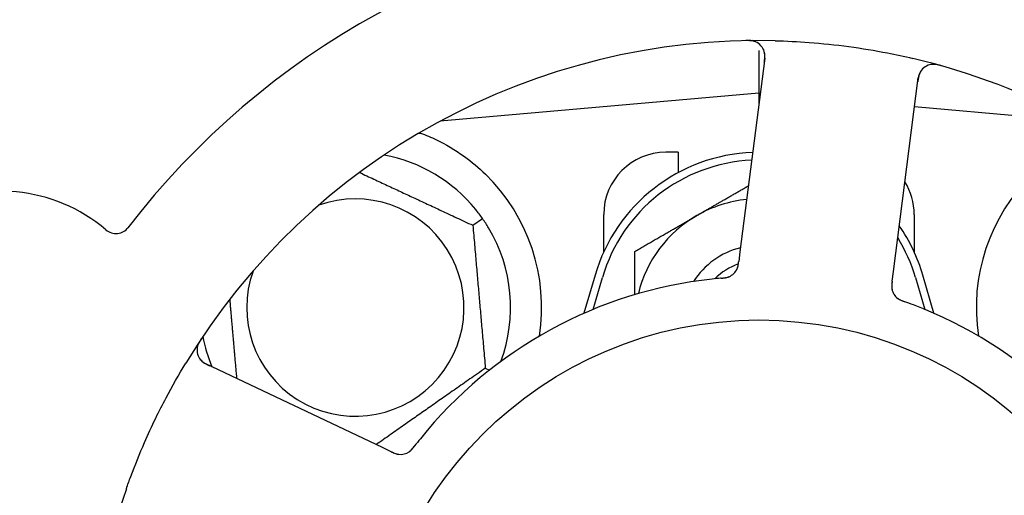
# Model space of a CAD drawing. Header units: inches. Extents: x 24 to 1128, y -69 to 748.
# Tile 66 of 256: x 142.913 to 144.895, y 224.536 to 225.494. Entities that reach past the tile are written whole.
import ezdxf

# ---------------------------------------------------------------- set-up
doc = ezdxf.new("R2010")
doc.units = ezdxf.units.IN
doc.header["$LTSCALE"] = 32
doc.header["$MEASUREMENT"] = 0
doc.layers.add('Dimension (ANSI)', color=7, linetype='Continuous', lineweight=25)
doc.layers.add('Visible (ANSI)', color=7, linetype='Continuous', lineweight=30)
doc.styles.add('Note Text (ANSI)', font='tahoma.ttf')
doc.dimstyles.new('SB Fraction-16 (ANSI)', dxfattribs={"dimscale": 32, "dimtxt": 0.125, "dimasz": 0.098425, "dimexe": 0.125, "dimexo": 0.0625, "dimgap": 0.031496, "dimtad": 0, "dimtih": 1, "dimtoh": 1, "dimdec": 4, "dimrnd": 1e-08, "dimzin": 0, "dimdsep": 46, "dimlunit": 5, "dimtxsty": 'Note Text (ANSI)', "dimcen": 0.09, "dimdle": 0.393701, "dimclrd": 256, "dimclre": 256, "dimclrt": 256, "dimadec": 0, "dimazin": 3, "dimtfac": 0.96, "dimtofl": 0, "dimtmove": 0, "dimatfit": 3, "dimfxl": 1, "dimfrac": 2, "dimtolj": 1, "dimtzin": 12, "dimlwd": -1, "dimlwe": -1, "dimarcsym": 0})

# ---------------------------------------------------------------- blocks, each defined once
blk = doc.blocks.new('*D15')
at = {"layer": 'Defpoints', "color": 0, "transparency": 16777216}
for p in [(152.2904, 475.4837), (60.9568, 155.772), (120.1654, 155.772)]:
    blk.add_point(p, dxfattribs=at)
at = {"layer": 'Dimension (ANSI)', "transparency": 16777216}
for p, q in [((150.2904, 475.4837), (56.9568, 475.4837)), ((60.9568, 472.3341), (60.9568, 338.1609)), ((60.9568, 158.9216), (60.9568, 331.0948)), ((118.1654, 155.772), (56.9568, 155.772))]:
    blk.add_line(p, q, dxfattribs=at)
for points in [[(60.4319, 472.3341), (61.4817, 472.3341), (60.9568, 475.4837)], [(60.4319, 158.9216), (61.4817, 158.9216), (60.9568, 155.772)]]:
    blk.add_solid(points, dxfattribs=at)
at = {"layer": 'Dimension (ANSI)', "transparency": 16777216, "insert": (48.754, 337.153), "char_height": 4, "attachment_point": 1, "style": 'Note Text (ANSI)'}
blk.add_mtext('\\A1;319 11/16', dxfattribs=at)

msp = doc.modelspace()

# ---------------------------------------------------------------- linework, layer by layer
at = {"layer": 'Visible (ANSI)'}
for p, q in [((144.40111, 225.43144), (144.40111, 225.34545)), ((144.41287, 225.41633), (144.36282, 225.02652)), ((144.67179, 224.98685), (144.72184, 225.37666)), ((144.40111, 225.34545), (143.75912, 225.28928)), ((144.40111, 225.34545), (144.40111, 225.32469)), ((144.40374, 225.34522), (144.40111, 225.34545)), ((145.04309, 225.28928), (144.71431, 225.31805)), ((143.76236, 225.29103), (143.76236, 225.28957)), ((144.23861, 225.2267), (144.21361, 225.2267)), ((144.23861, 225.2267), (144.23861, 225.18587)), ((143.82508, 225.07978), (143.84459, 225.09344)), ((144.08861, 225.02616), (144.08861, 225.1017)), ((144.71361, 225.1017), (144.71361, 225.02616)), ((144.36282, 225.02652), (144.36029, 225.00679)), ((144.07111, 224.9792), (144.04878, 224.90263)), ((144.06736, 224.91055), (144.08611, 224.97483)), ((144.66926, 224.96714), (144.67179, 224.98685)), ((144.71611, 224.97483), (144.73486, 224.91055)), ((144.75344, 224.90263), (144.73111, 224.9792)), ((143.64293, 224.63266), (143.28766, 224.80072)), ((143.85024, 224.7922), (143.85866, 224.78827)), ((143.66089, 224.62416), (143.64293, 224.63266))]:
    msp.add_line(p, q, dxfattribs=at)
msp.add_circle((144.40111, 224.1017), 0.7875, dxfattribs=at)
for centre, radius, start, end in [((144.40111, 224.1017), 1.6, 94.81714, 142.5497), ((144.40111, 224.1017), 1.35, 88.62287, 148.74397), ((144.38188, 225.42031), 0.03125, 352.68342, 90.83549), ((144.40111, 224.1017), 1.35, 16.62287, 76.74397), ((144.75283, 225.37268), 0.03125, 74.53135, 172.68342), ((143.58861, 224.9142), 0.3125, 39.15807, 79.28378), ((144.40111, 224.88295), 0.34375, 92.10255, 163.7398), ((144.40111, 224.88295), 0.32812, 92.55546, 163.7398), ((144.21361, 225.1017), 0.125, 90, 180), ((143.58861, 224.9142), 0.375, 351.21293, 45.72238), ((145.21361, 224.9142), 0.375, 134.27762, 188.78707), ((144.58861, 225.1017), 0.125, 0, 31.69426), ((142.87568, 224.82331), 0.325, 49.56477, 259.80207), ((143.58861, 224.9142), 0.21875, 160.34111, 109.65889), ((144.40111, 224.88295), 0.25, 95.68783, 120), ((144.40111, 224.88295), 0.25, 120, 166.26096), ((143.10674, 225.09447), 0.03125, 229.56477, 322.51231), ((143.58861, 224.9142), 0.3125, 339.72028, 30.84193), ((144.40111, 224.88295), 0.34375, 16.2602, 34.73634), ((144.40111, 224.88295), 0.32812, 16.2602, 31.61609), ((144.40111, 224.88295), 0.15607, 103.81163, 147.53073), ((144.40111, 224.88295), 0.126, 109.2275, 134.92348), ((144.32856, 225.00504), 0.03125, 293.46904, 335.46837), ((144.40111, 224.1017), 0.875, 96.19111, 141.17573), ((144.69951, 224.95741), 0.03125, 190.67765, 232.13682), ((144.40111, 224.1017), 0.875, 24.19111, 69.17573), ((143.58861, 224.9142), 0.3125, 190.71622, 202.42184), ((143.30102, 224.82897), 0.03125, 146.53135, 244.68342), ((143.67949, 224.64993), 0.03125, 262.67765, 304.13682), ((144.40111, 224.1017), 1.35, 160.62287, 220.74397)]:
    msp.add_arc(centre, radius, start, end, dxfattribs=at)
for points, knots in [([(144.39506, 225.44865), (144.3948, 225.44876), (144.39446, 225.4489), (144.39335, 225.44935), (144.39246, 225.44966), (144.39045, 225.45023), (144.38922, 225.45052), (144.38705, 225.45088), (144.38635, 225.45097), (144.3846, 225.45118), (144.38351, 225.45128), (144.38118, 225.45142), (144.37992, 225.45146), (144.37795, 225.45148), (144.37722, 225.45148), (144.37576, 225.45146), (144.37505, 225.45145), (144.37433, 225.45144)], [0.051298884, 0.051298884, 0.051298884, 0.051298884, 0.057269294, 0.057269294, 0.069785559, 0.069785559, 0.08363266, 0.08363266, 0.08945843, 0.08945843, 0.097820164, 0.097820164, 0.107290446, 0.107290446, 0.113094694, 0.113094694, 0.118968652, 0.118968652, 0.118968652, 0.118968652]), ([(144.43355, 225.45131), (144.45647, 225.45076), (144.47924, 225.44963), (144.52858, 225.44594), (144.55545, 225.44312), (144.6084, 225.43595), (144.63417, 225.43169), (144.67677, 225.42337), (144.69373, 225.41972), (144.71067, 225.41573)], [-0.73118965, -0.73118965, -0.73118965, -0.73118965, -0.55244576, -0.55244576, -0.34137939, -0.34137939, -0.13566771, -0.13566771, 0, 0, 0, 0]), ([(144.41184, 225.40829), (144.41196, 225.40922), (144.41208, 225.41017), (144.41252, 225.41383), (144.41276, 225.41654), (144.41287, 225.42109), (144.41278, 225.42304), (144.41243, 225.42621), (144.41217, 225.42763), (144.4116, 225.42984), (144.41135, 225.43066), (144.41105, 225.43151), (144.41098, 225.43169), (144.41092, 225.43184)], [0, 0, 0, 0, 0.007248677, 0.007248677, 0.028564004, 0.028564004, 0.047482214, 0.047482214, 0.065361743, 0.065361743, 0.076705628, 0.076705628, 0.079955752, 0.079955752, 0.079955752, 0.079955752]), ([(144.72759, 225.3911), (144.72742, 225.39086), (144.72721, 225.39056), (144.72624, 225.38905), (144.7254, 225.38751), (144.72415, 225.38459), (144.72364, 225.38317), (144.72257, 225.37944), (144.72205, 225.37705), (144.72147, 225.37353), (144.72132, 225.3725), (144.72105, 225.37051), (144.72093, 225.36955), (144.7208, 225.3686)], [0.058736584, 0.058736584, 0.058736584, 0.058736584, 0.064782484, 0.064782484, 0.086145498, 0.086145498, 0.103238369, 0.103238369, 0.123434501, 0.123434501, 0.131598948, 0.131598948, 0.13893919, 0.13893919, 0.13893919, 0.13893919]), ([(144.76798, 225.4009), (144.76737, 225.40107), (144.76677, 225.40124), (144.76516, 225.40168), (144.76412, 225.40195), (144.76218, 225.40242), (144.76127, 225.40262), (144.75895, 225.40309), (144.7575, 225.40332), (144.75497, 225.40363), (144.75384, 225.40372), (144.75191, 225.40379), (144.75108, 225.40378), (144.74942, 225.40371), (144.74863, 225.40363), (144.74774, 225.40351), (144.74755, 225.40348), (144.74739, 225.40345)], [0, 0, 0, 0, 0.005149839, 0.005149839, 0.013554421, 0.013554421, 0.020527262, 0.020527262, 0.031641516, 0.031641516, 0.041623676, 0.041623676, 0.051235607, 0.051235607, 0.06373445, 0.06373445, 0.067355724, 0.067355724, 0.067355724, 0.067355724]), ([(143.71971, 225.26554), (143.73051, 225.26151), (143.74154, 225.25679), (143.76965, 225.24321), (143.78928, 225.23184), (143.82301, 225.2075), (143.83742, 225.19535), (143.85041, 225.18269)], [1.39731378, 1.39731378, 1.39731378, 1.39731378, 1.49356897, 1.49356897, 1.66386875, 1.66386875, 1.79881771, 1.79881771, 1.79881771, 1.79881771]), ([(144.35643, 224.99092), (144.35647, 224.991), (144.35652, 224.99109), (144.35665, 224.99136), (144.35674, 224.99157), (144.35716, 224.99248), (144.35751, 224.99335), (144.35824, 224.9955), (144.35862, 224.99688), (144.35925, 224.99973), (144.35951, 225.00122), (144.35984, 225.00338), (144.35993, 225.00405), (144.36007, 225.00507), (144.36011, 225.00541), (144.3602, 225.00608), (144.36024, 225.00641), (144.36028, 225.00674)], [0.038929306, 0.038929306, 0.038929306, 0.038929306, 0.040726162, 0.040726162, 0.043941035, 0.043941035, 0.054249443, 0.054249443, 0.066768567, 0.066768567, 0.078206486, 0.078206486, 0.083402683, 0.083402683, 0.086046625, 0.086046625, 0.088630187, 0.088630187, 0.088630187, 0.088630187]), ([(144.35679, 224.99164), (144.35679, 224.99164), (144.3568, 224.99165), (144.35683, 224.99171), (144.35692, 224.99192), (144.3572, 224.99255), (144.35741, 224.99305), (144.35785, 224.99418), (144.35806, 224.99482), (144.35831, 224.99563), (144.35837, 224.99584), (144.3588, 224.99737), (144.35919, 224.99916), (144.35966, 225.00207), (144.35978, 225.00294), (144.35997, 225.00431), (144.36003, 225.00478), (144.36016, 225.00574), (144.36022, 225.00625), (144.36028, 225.00674)], [0.028019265, 0.028019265, 0.028019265, 0.028019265, 0.028672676, 0.028672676, 0.033062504, 0.033062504, 0.040781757, 0.040781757, 0.051074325, 0.051074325, 0.054504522, 0.054504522, 0.075062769, 0.075062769, 0.083066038, 0.083066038, 0.087153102, 0.087153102, 0.091266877, 0.091266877, 0.091266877, 0.091266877]), ([(144.32516, 224.9734), (144.32468, 224.97336), (144.32417, 224.97331), (144.32363, 224.97326), (144.31875, 224.97283), (144.31209, 224.97218), (144.30674, 224.9716)], [0.48080563, 0.48080563, 0.48080563, 0.48080563, 0.5329828, 0.5329828, 0.5329828, 1, 1, 1, 1]), ([(144.3252, 224.9734), (144.32549, 224.97343), (144.32579, 224.97345), (144.3266, 224.97353), (144.32711, 224.97357), (144.32869, 224.97372), (144.32978, 224.97384), (144.33203, 224.97412), (144.33322, 224.9743), (144.33555, 224.97472), (144.33664, 224.97497), (144.33878, 224.97555), (144.33972, 224.97588), (144.34088, 224.97633), (144.34119, 224.97646), (144.34143, 224.97656)], [0.001596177, 0.001596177, 0.001596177, 0.001596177, 0.00393777, 0.00393777, 0.007842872, 0.007842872, 0.016055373, 0.016055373, 0.025513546, 0.025513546, 0.037191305, 0.037191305, 0.054193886, 0.054193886, 0.06155888, 0.06155888, 0.06155888, 0.06155888]), ([(144.3252, 224.9734), (144.32574, 224.97345), (144.32629, 224.9735), (144.32737, 224.97359), (144.32791, 224.97364), (144.32972, 224.97382), (144.33099, 224.97396), (144.33304, 224.97425), (144.33388, 224.97438), (144.33579, 224.97474), (144.33678, 224.97497), (144.33851, 224.97545), (144.33928, 224.97571), (144.34049, 224.97616), (144.34098, 224.97637), (144.34127, 224.97649), (144.34131, 224.97651), (144.34133, 224.97652), (144.34133, 224.97652), (144.34133, 224.97652)], [0, 0, 0, 0, 0.004180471, 0.004180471, 0.008305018, 0.008305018, 0.018114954, 0.018114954, 0.025612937, 0.025612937, 0.036850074, 0.036850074, 0.047489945, 0.047489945, 0.056089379, 0.056089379, 0.058286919, 0.058286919, 0.058652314, 0.058652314, 0.058652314, 0.058652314]), ([(144.66926, 224.96714), (144.66919, 224.96662), (144.66912, 224.96609), (144.66899, 224.96506), (144.66893, 224.96456), (144.6688, 224.96343), (144.66873, 224.96281), (144.66849, 224.96059), (144.66839, 224.95917), (144.66832, 224.95693), (144.66833, 224.95596), (144.66845, 224.9542), (144.66853, 224.95343), (144.66871, 224.95217), (144.66881, 224.95162), (144.66887, 224.95129), (144.66888, 224.95125), (144.66888, 224.95125), (144.66888, 224.95125), (144.66888, 224.95125)], [0, 0, 0, 0, 0.004355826, 0.004355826, 0.008687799, 0.008687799, 0.014307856, 0.014307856, 0.029588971, 0.029588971, 0.043844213, 0.043844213, 0.054171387, 0.054171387, 0.06195455, 0.06195455, 0.063871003, 0.063871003, 0.063878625, 0.063878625, 0.063878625, 0.063878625]), ([(144.66925, 224.9671), (144.66921, 224.9668), (144.66918, 224.96651), (144.66897, 224.96489), (144.6688, 224.96352), (144.66853, 224.96066), (144.66843, 224.95914), (144.66837, 224.95644), (144.66841, 224.95522), (144.6686, 224.95296), (144.66876, 224.95188), (144.66894, 224.95098), (144.66896, 224.95085), (144.66899, 224.95073)], [0, 0, 0, 0, 0.002309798, 0.002309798, 0.012623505, 0.012623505, 0.02433842, 0.02433842, 0.035397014, 0.035397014, 0.047442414, 0.047442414, 0.049661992, 0.049661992, 0.049661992, 0.049661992]), ([(144.67974, 224.93321), (144.67993, 224.93307), (144.68016, 224.93288), (144.68087, 224.93236), (144.68139, 224.93199), (144.68253, 224.93127), (144.68313, 224.9309), (144.68437, 224.93023), (144.68499, 224.92991), (144.6865, 224.92918), (144.68744, 224.92876), (144.68884, 224.92817), (144.68927, 224.928), (144.69081, 224.92739), (144.69198, 224.92696), (144.6935, 224.92641), (144.69388, 224.92627), (144.69442, 224.92608), (144.69459, 224.92602), (144.69475, 224.92596)], [0.044252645, 0.044252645, 0.044252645, 0.044252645, 0.05067159, 0.05067159, 0.061250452, 0.061250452, 0.07105005, 0.07105005, 0.078610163, 0.078610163, 0.087196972, 0.087196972, 0.090753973, 0.090753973, 0.100050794, 0.100050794, 0.103147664, 0.103147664, 0.104517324, 0.104517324, 0.104517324, 0.104517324]), ([(144.68003, 224.93298), (144.68003, 224.93298), (144.68006, 224.93296), (144.68017, 224.93287), (144.68028, 224.93279), (144.68063, 224.93251), (144.68093, 224.9323), (144.68194, 224.9316), (144.68273, 224.93109), (144.68448, 224.93012), (144.68541, 224.92965), (144.68764, 224.92863), (144.68899, 224.92808), (144.69162, 224.92708), (144.69293, 224.92661), (144.69439, 224.92609), (144.69457, 224.92602), (144.69475, 224.92596)], [0.030853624, 0.030853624, 0.030853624, 0.030853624, 0.032941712, 0.032941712, 0.036385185, 0.036385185, 0.042347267, 0.042347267, 0.055267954, 0.055267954, 0.065838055, 0.065838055, 0.077516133, 0.077516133, 0.087897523, 0.087897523, 0.089364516, 0.089364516, 0.089364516, 0.089364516]), ([(143.27887, 224.85209), (143.27852, 224.85156), (143.27818, 224.85105), (143.27725, 224.84965), (143.27667, 224.84874), (143.27563, 224.84704), (143.27516, 224.84625), (143.274, 224.84418), (143.27332, 224.84287), (143.27225, 224.84056), (143.27182, 224.83951), (143.27115, 224.8377), (143.2709, 224.83691), (143.27046, 224.83531), (143.27029, 224.83453), (143.27013, 224.83364), (143.2701, 224.83346), (143.27008, 224.8333)], [0, 0, 0, 0, 0.005149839, 0.005149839, 0.013554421, 0.013554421, 0.020527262, 0.020527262, 0.031641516, 0.031641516, 0.041623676, 0.041623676, 0.051235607, 0.051235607, 0.06373445, 0.06373445, 0.067355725, 0.067355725, 0.067355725, 0.067355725]), ([(143.12758, 224.54961), (143.13047, 224.55782), (143.13344, 224.56601), (143.14511, 224.59726), (143.15428, 224.6199), (143.17132, 224.65888), (143.17888, 224.67526), (143.19348, 224.70532), (143.20042, 224.71902), (143.22, 224.75606), (143.23312, 224.77921), (143.24705, 224.80217)], [-0.73117437, -0.73117437, -0.73117437, -0.73117437, -0.66329539, -0.66329539, -0.47009836, -0.47009836, -0.32966499, -0.32966499, -0.20932583, -0.20932583, 0, 0, 0, 0]), ([(143.2757, 224.81065), (143.27588, 224.81041), (143.27611, 224.81012), (143.27724, 224.80873), (143.27845, 224.80746), (143.28083, 224.80537), (143.28203, 224.80444), (143.28524, 224.80228), (143.28736, 224.80104), (143.29052, 224.79941), (143.29146, 224.79894), (143.29327, 224.79806), (143.29414, 224.79765), (143.295, 224.79724)], [0.058736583, 0.058736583, 0.058736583, 0.058736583, 0.064782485, 0.064782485, 0.086145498, 0.086145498, 0.103238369, 0.103238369, 0.1234345, 0.1234345, 0.131598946, 0.131598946, 0.138939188, 0.138939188, 0.138939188, 0.138939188]), ([(143.6964, 224.62365), (143.69659, 224.62378), (143.69684, 224.62395), (143.69756, 224.62446), (143.69807, 224.62484), (143.69911, 224.6257), (143.69964, 224.62616), (143.70067, 224.62713), (143.70116, 224.62761), (143.70232, 224.62883), (143.70301, 224.62959), (143.704, 224.63075), (143.7043, 224.6311), (143.70536, 224.63238), (143.70613, 224.63335), (143.70712, 224.63463), (143.70737, 224.63495), (143.70772, 224.6354), (143.70783, 224.63554), (143.70794, 224.63568)], [0.044252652, 0.044252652, 0.044252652, 0.044252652, 0.050671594, 0.050671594, 0.061250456, 0.061250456, 0.071050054, 0.071050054, 0.078610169, 0.078610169, 0.087196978, 0.087196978, 0.090753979, 0.090753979, 0.100050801, 0.100050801, 0.10314767, 0.10314767, 0.10451733, 0.10451733, 0.10451733, 0.10451733]), ([(143.69671, 224.62385), (143.69671, 224.62385), (143.69674, 224.62387), (143.69685, 224.62395), (143.69697, 224.62402), (143.69734, 224.62428), (143.69763, 224.62449), (143.69861, 224.62524), (143.69933, 224.62583), (143.7008, 224.6272), (143.70154, 224.62794), (143.70319, 224.62974), (143.70413, 224.63085), (143.70591, 224.63305), (143.70676, 224.63415), (143.7077, 224.63538), (143.70782, 224.63553), (143.70794, 224.63568)], [0.030853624, 0.030853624, 0.030853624, 0.030853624, 0.032941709, 0.032941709, 0.03638518, 0.03638518, 0.042347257, 0.042347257, 0.055267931, 0.055267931, 0.065838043, 0.065838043, 0.077516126, 0.077516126, 0.087897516, 0.087897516, 0.089364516, 0.089364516, 0.089364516, 0.089364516]), ([(143.66089, 224.62416), (143.66137, 224.62394), (143.66185, 224.62371), (143.66278, 224.62327), (143.66324, 224.62305), (143.66427, 224.62258), (143.66484, 224.62232), (143.66688, 224.62141), (143.6682, 224.62087), (143.67031, 224.62012), (143.67124, 224.61983), (143.67295, 224.61939), (143.6737, 224.61923), (143.67495, 224.61901), (143.67551, 224.61893), (143.67584, 224.61889), (143.67588, 224.61889), (143.67588, 224.61889), (143.67588, 224.61889), (143.67588, 224.61889)], [0, 0, 0, 0, 0.004355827, 0.004355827, 0.008687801, 0.008687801, 0.014307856, 0.014307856, 0.029588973, 0.029588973, 0.043844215, 0.043844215, 0.054171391, 0.054171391, 0.061954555, 0.061954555, 0.063871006, 0.063871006, 0.063878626, 0.063878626, 0.063878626, 0.063878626]), ([(143.66093, 224.62414), (143.6612, 224.62402), (143.66146, 224.62389), (143.66294, 224.62319), (143.66419, 224.62261), (143.66683, 224.62146), (143.66824, 224.6209), (143.67079, 224.62002), (143.67197, 224.61968), (143.67417, 224.61915), (143.67525, 224.61898), (143.67616, 224.61886), (143.6763, 224.61885), (143.67641, 224.61883)], [0, 0, 0, 0, 0.002309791, 0.002309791, 0.012623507, 0.012623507, 0.024338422, 0.024338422, 0.035397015, 0.035397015, 0.047442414, 0.047442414, 0.049661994, 0.049661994, 0.049661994, 0.049661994])]:
    msp.add_open_spline(points, degree=3, knots=knots, dxfattribs=at)
for points, weights in [([(143.71657, 225.26528), (143.71814, 225.26541), (143.71971, 225.26554)], [0.999914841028, 0.999914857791, 0.999914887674]), ([(143.59703, 225.18612), (143.70767, 225.13453), (143.82508, 225.07978)], [1.07748863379, 1.18694802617, 1.04422863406]), ([(144.27611, 225.09946), (144.32532, 225.12787), (144.37988, 225.15937)], [1, 1.03200893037, 1.01002889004]), ([(144.15111, 225.02729), (144.2181, 225.06596), (144.27611, 225.09946)], [1, 1.0379548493, 1]), ([(143.82508, 225.07978), (143.83766, 224.93599), (143.85024, 224.7922)], [1.04422863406, 1.20577136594, 1.04422863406]), ([(144.15111, 224.94023), (144.15111, 224.98119), (144.15111, 225.02729)], [1.01840264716, 1.02228011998, 1]), ([(143.35017, 224.77115), (143.34283, 224.85504), (143.33615, 224.93138)], [1.06521891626, 1.14516515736, 1.11819795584]), ([(143.85024, 224.7922), (143.73857, 224.71401), (143.63067, 224.63846)], [1.04422863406, 1.19550179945, 1.06346205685])]:
    msp.add_rational_spline(points, weights, degree=2, dxfattribs=at)
for points in [[(143.84459, 225.09344), (143.84022, 225.09969), (143.83549, 225.10593), (143.83092, 225.11153)], [(143.85692, 225.07441), (143.85321, 225.08062), (143.84896, 225.0872), (143.84459, 225.09344)], [(144.71217, 224.91954), (144.70659, 224.92167), (144.6994, 224.9243), (144.69475, 224.92596)], [(143.71942, 224.65027), (143.71567, 224.64561), (143.71095, 224.63959), (143.70793, 224.63568)]]:
    msp.add_open_spline(points, degree=3, dxfattribs=at)

# ---------------------------------------------------------------- dimensions: what is measured, and where the dimension line sits
at = {"layer": 'Dimension (ANSI)'}
dim = msp.add_linear_dim(base=(60.95681, 155.77197), p1=(152.29037, 475.48367), p2=(120.16537, 155.77197), angle=270, dimstyle='SB Fraction-16 (ANSI)', override={"dimgap": 0.031496, "dimdec": 4, "dimtol": 0, "dimlim": 0, "dimtp": 0, "dimtm": 0, "dimtdec": 2, "dimatfit": 1}, dxfattribs=at)
dim.commit()
dim.dimension.update_dxf_attribs({"geometry": '*D15', "text_midpoint": (60.95681, 334.62782), "dimtype": 160})

doc.saveas('drawing.dxf')
